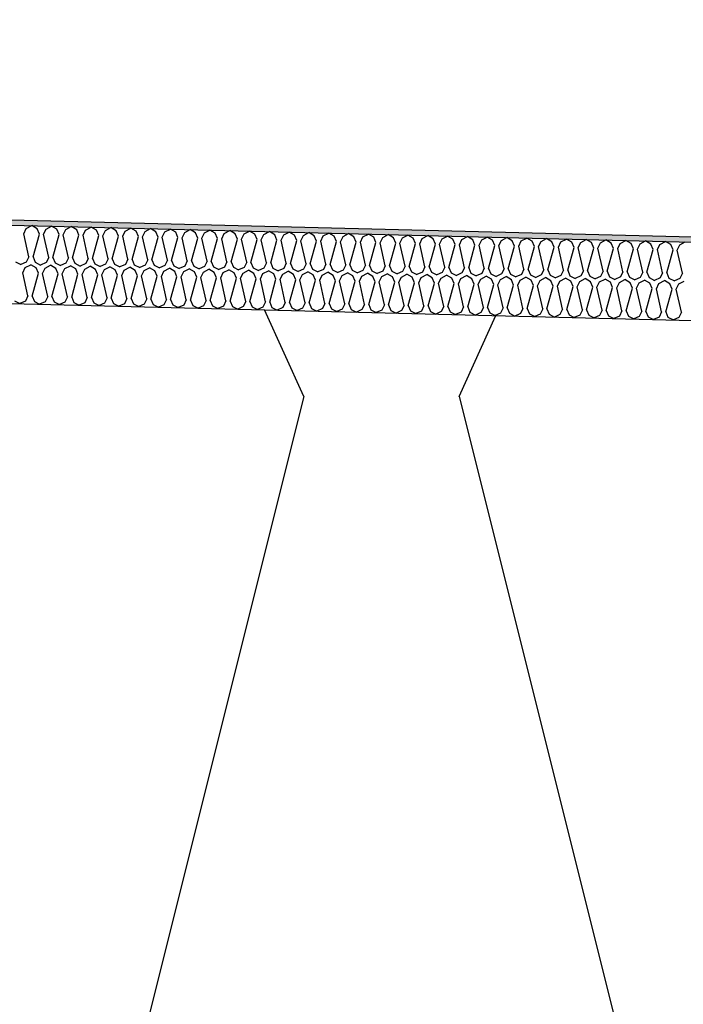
# Model space of a CAD drawing. Header units: millimetres. Extents: x -78790 to -55226, y -2070 to 11020.
# Tile 30 of 108: x -71886 to -71632, y 7064 to 7442. Entities that reach past the tile are written whole.
import ezdxf

# ---------------------------------------------------------------- set-up
doc = ezdxf.new("R2010")
doc.units = ezdxf.units.MM
doc.header["$LTSCALE"] = 0.5
doc.header["$MEASUREMENT"] = 0
doc.linetypes.add('PLINE', pattern=[0])
for name, color, linetype in [('261- Primærkonstruksjon (tak) (Skravur)(Nye konstruksjoner)', 7, 'Continuous'), ('261- Primærkonstruksjon (tak)(Nye konstruksjoner)', 7, 'Continuous'), ('262- Taktekking (Skravur)(Nye konstruksjoner)', 7, 'Continuous'), ('262- Taktekking(Nye konstruksjoner)', 7, 'Continuous')]:
    doc.layers.add(name, color=color, linetype=linetype)

# ---------------------------------------------------------------- blocks, each defined once
blk = doc.blocks.new('*X12')
at = {"layer": '262- Taktekking (Skravur)(Nye konstruksjoner)', "linetype": 'PLINE'}
for p, q in [((-71884.81, 7359.49), (-71883.84, 7361.49)), ((-71883.84, 7361.49), (-71881.74, 7362.6)), ((-71879.7, 7361.39), (-71881.74, 7362.6)), ((-71878.82, 7359.34), (-71879.7, 7361.39)), ((-71877.23, 7359.3), (-71876.25, 7361.3)), ((-71876.25, 7361.3), (-71874.15, 7362.41)), ((-71872.11, 7361.2), (-71874.15, 7362.41)), ((-71871.24, 7359.15), (-71872.11, 7361.2)), ((-71869.64, 7359.11), (-71868.67, 7361.12)), ((-71868.67, 7361.12), (-71866.57, 7362.22)), ((-71864.52, 7361.01), (-71866.57, 7362.22)), ((-71863.65, 7358.96), (-71864.52, 7361.01)), ((-71862.06, 7358.92), (-71861.08, 7360.93)), ((-71861.08, 7360.93), (-71858.98, 7362.03)), ((-71856.94, 7360.82), (-71858.98, 7362.03)), ((-71856.07, 7358.77), (-71856.94, 7360.82)), ((-71853.5, 7360.74), (-71851.4, 7361.84)), ((-71849.35, 7360.63), (-71851.4, 7361.84)), ((-71845.91, 7360.55), (-71843.81, 7361.65)), ((-71841.77, 7360.44), (-71843.81, 7361.65)), ((-71838.33, 7360.36), (-71836.23, 7361.46)), ((-71834.18, 7360.25), (-71836.23, 7361.46)), ((-71830.74, 7360.17), (-71828.64, 7361.27)), ((-71826.6, 7360.06), (-71828.64, 7361.27)), ((-71823.15, 7359.98), (-71821.05, 7361.08)), ((-71819.01, 7359.87), (-71821.05, 7361.08)), ((-71815.57, 7359.79), (-71813.47, 7360.89)), ((-71811.43, 7359.68), (-71813.47, 7360.89)), ((-71882.83, 7350.64), (-71884.81, 7359.49)), ((-71881.24, 7350.6), (-71878.82, 7359.34)), ((-71875.25, 7350.45), (-71877.23, 7359.3)), ((-71873.66, 7350.41), (-71871.24, 7359.15)), ((-71867.66, 7350.26), (-71869.64, 7359.11)), ((-71866.07, 7350.22), (-71863.65, 7358.96)), ((-71860.08, 7350.07), (-71862.06, 7358.92)), ((-71858.48, 7350.03), (-71856.07, 7358.77)), ((-71854.47, 7358.73), (-71853.5, 7360.74)), ((-71852.49, 7349.88), (-71854.47, 7358.73)), ((-71850.9, 7349.84), (-71848.48, 7358.58)), ((-71848.48, 7358.58), (-71849.35, 7360.63)), ((-71846.89, 7358.54), (-71845.91, 7360.55)), ((-71844.91, 7349.69), (-71846.89, 7358.54)), ((-71843.31, 7349.65), (-71840.89, 7358.39)), ((-71840.89, 7358.39), (-71841.77, 7360.44)), ((-71839.3, 7358.35), (-71838.33, 7360.36)), ((-71837.32, 7349.5), (-71839.3, 7358.35)), ((-71835.73, 7349.46), (-71833.31, 7358.2)), ((-71833.31, 7358.2), (-71834.18, 7360.25)), ((-71831.72, 7358.16), (-71830.74, 7360.17)), ((-71829.74, 7349.31), (-71831.72, 7358.16)), ((-71828.14, 7349.27), (-71825.72, 7358.01)), ((-71825.72, 7358.01), (-71826.6, 7360.06)), ((-71824.13, 7357.97), (-71823.15, 7359.98)), ((-71822.15, 7349.12), (-71824.13, 7357.97)), ((-71820.56, 7349.08), (-71818.14, 7357.82)), ((-71818.14, 7357.82), (-71819.01, 7359.87)), ((-71816.54, 7357.78), (-71815.57, 7359.79)), ((-71814.57, 7348.93), (-71816.54, 7357.78)), ((-71812.97, 7348.89), (-71810.55, 7357.63)), ((-71810.55, 7357.63), (-71811.43, 7359.68)), ((-71808.96, 7357.59), (-71807.98, 7359.6)), ((-71806.98, 7348.74), (-71808.96, 7357.59)), ((-71807.98, 7359.6), (-71805.88, 7360.7)), ((-71803.84, 7359.49), (-71805.88, 7360.7)), ((-71805.39, 7348.7), (-71802.97, 7357.44)), ((-71802.97, 7357.44), (-71803.84, 7359.49)), ((-71801.37, 7357.4), (-71800.4, 7359.41)), ((-71799.39, 7348.55), (-71801.37, 7357.4)), ((-71800.4, 7359.41), (-71798.3, 7360.51)), ((-71796.25, 7359.3), (-71798.3, 7360.51)), ((-71797.8, 7348.51), (-71795.38, 7357.25)), ((-71795.38, 7357.25), (-71796.25, 7359.3)), ((-71793.79, 7357.21), (-71792.81, 7359.22)), ((-71791.81, 7348.36), (-71793.79, 7357.21)), ((-71792.81, 7359.22), (-71790.71, 7360.32)), ((-71788.67, 7359.12), (-71790.71, 7360.32)), ((-71790.21, 7348.32), (-71787.8, 7357.06)), ((-71787.8, 7357.06), (-71788.67, 7359.12)), ((-71786.2, 7357.02), (-71785.23, 7359.03)), ((-71784.22, 7348.17), (-71786.2, 7357.02)), ((-71785.23, 7359.03), (-71783.13, 7360.13)), ((-71781.08, 7358.93), (-71783.13, 7360.13)), ((-71780.21, 7356.87), (-71781.08, 7358.93)), ((-71778.62, 7356.83), (-71777.64, 7358.84)), ((-71777.64, 7358.84), (-71775.54, 7359.94)), ((-71773.5, 7358.74), (-71775.54, 7359.94)), ((-71772.62, 7356.68), (-71773.5, 7358.74)), ((-71771.03, 7356.64), (-71770.06, 7358.65)), ((-71770.06, 7358.65), (-71767.96, 7359.75)), ((-71765.91, 7358.55), (-71767.96, 7359.75)), ((-71765.04, 7356.49), (-71765.91, 7358.55)), ((-71763.45, 7356.45), (-71762.47, 7358.46)), ((-71762.47, 7358.46), (-71760.37, 7359.56)), ((-71758.33, 7358.36), (-71760.37, 7359.56)), ((-71757.45, 7356.3), (-71758.33, 7358.36)), ((-71755.86, 7356.26), (-71754.88, 7358.27)), ((-71754.88, 7358.27), (-71752.78, 7359.37)), ((-71750.74, 7358.17), (-71752.78, 7359.37)), ((-71749.87, 7356.11), (-71750.74, 7358.17)), ((-71748.27, 7356.07), (-71747.3, 7358.08)), ((-71747.3, 7358.08), (-71745.2, 7359.19)), ((-71743.16, 7357.98), (-71745.2, 7359.19)), ((-71742.28, 7355.92), (-71743.16, 7357.98)), ((-71740.69, 7355.88), (-71739.71, 7357.89)), ((-71739.71, 7357.89), (-71737.61, 7359)), ((-71735.57, 7357.79), (-71737.61, 7359)), ((-71734.7, 7355.73), (-71735.57, 7357.79)), ((-71733.1, 7355.69), (-71732.13, 7357.7)), ((-71732.13, 7357.7), (-71730.03, 7358.81)), ((-71727.99, 7357.6), (-71730.03, 7358.81)), ((-71727.11, 7355.54), (-71727.99, 7357.6)), ((-71725.52, 7355.5), (-71724.54, 7357.51)), ((-71724.54, 7357.51), (-71722.44, 7358.62)), ((-71720.4, 7357.41), (-71722.44, 7358.62)), ((-71719.53, 7355.35), (-71720.4, 7357.41)), ((-71717.93, 7355.31), (-71716.96, 7357.32)), ((-71716.96, 7357.32), (-71714.86, 7358.43)), ((-71712.81, 7357.22), (-71714.86, 7358.43)), ((-71711.94, 7355.16), (-71712.81, 7357.22)), ((-71710.35, 7355.12), (-71709.37, 7357.13)), ((-71709.37, 7357.13), (-71707.27, 7358.24)), ((-71705.23, 7357.03), (-71707.27, 7358.24)), ((-71704.35, 7354.97), (-71705.23, 7357.03)), ((-71701.79, 7356.94), (-71699.69, 7358.05)), ((-71697.64, 7356.84), (-71699.69, 7358.05)), ((-71694.2, 7356.75), (-71692.1, 7357.86)), ((-71690.06, 7356.65), (-71692.1, 7357.86)), ((-71686.62, 7356.56), (-71684.51, 7357.67)), ((-71682.47, 7356.46), (-71684.51, 7357.67)), ((-71679.03, 7356.37), (-71676.93, 7357.48)), ((-71674.89, 7356.27), (-71676.93, 7357.48)), ((-71671.44, 7356.18), (-71669.34, 7357.29)), ((-71667.3, 7356.08), (-71669.34, 7357.29)), ((-71663.86, 7356), (-71661.76, 7357.1)), ((-71659.72, 7355.89), (-71661.76, 7357.1)), ((-71782.63, 7348.13), (-71780.21, 7356.87)), ((-71776.64, 7347.98), (-71778.62, 7356.83)), ((-71775.04, 7347.94), (-71772.62, 7356.68)), ((-71769.05, 7347.79), (-71771.03, 7356.64)), ((-71767.46, 7347.75), (-71765.04, 7356.49)), ((-71761.47, 7347.6), (-71763.45, 7356.45)), ((-71759.87, 7347.56), (-71757.45, 7356.3)), ((-71753.88, 7347.41), (-71755.86, 7356.26)), ((-71752.29, 7347.37), (-71749.87, 7356.11)), ((-71746.3, 7347.22), (-71748.27, 7356.07)), ((-71744.7, 7347.18), (-71742.28, 7355.92)), ((-71738.71, 7347.03), (-71740.69, 7355.88)), ((-71737.12, 7346.99), (-71734.7, 7355.73)), ((-71731.12, 7346.84), (-71733.1, 7355.69)), ((-71729.53, 7346.8), (-71727.11, 7355.54)), ((-71723.54, 7346.65), (-71725.52, 7355.5)), ((-71721.95, 7346.61), (-71719.53, 7355.35)), ((-71715.95, 7346.46), (-71717.93, 7355.31)), ((-71714.36, 7346.42), (-71711.94, 7355.16)), ((-71708.37, 7346.27), (-71710.35, 7355.12)), ((-71706.77, 7346.23), (-71704.35, 7354.97)), ((-71702.76, 7354.94), (-71701.79, 7356.94)), ((-71700.78, 7346.08), (-71702.76, 7354.94)), ((-71699.19, 7346.04), (-71696.77, 7354.79)), ((-71696.77, 7354.79), (-71697.64, 7356.84)), ((-71695.18, 7354.75), (-71694.2, 7356.75)), ((-71693.2, 7345.89), (-71695.18, 7354.75)), ((-71691.6, 7345.85), (-71689.18, 7354.6)), ((-71689.18, 7354.6), (-71690.06, 7356.65)), ((-71687.59, 7354.56), (-71686.62, 7356.56)), ((-71685.61, 7345.7), (-71687.59, 7354.56)), ((-71684.02, 7345.66), (-71681.6, 7354.41)), ((-71681.6, 7354.41), (-71682.47, 7356.46)), ((-71680, 7354.37), (-71679.03, 7356.37)), ((-71678.03, 7345.51), (-71680, 7354.37)), ((-71676.43, 7345.48), (-71674.01, 7354.22)), ((-71674.01, 7354.22), (-71674.89, 7356.27)), ((-71672.42, 7354.18), (-71671.44, 7356.18)), ((-71670.44, 7345.33), (-71672.42, 7354.18)), ((-71668.85, 7345.29), (-71666.43, 7354.03)), ((-71666.43, 7354.03), (-71667.3, 7356.08)), ((-71664.83, 7353.99), (-71663.86, 7356)), ((-71662.85, 7345.14), (-71664.83, 7353.99)), ((-71661.26, 7345.1), (-71658.84, 7353.84)), ((-71658.84, 7353.84), (-71659.72, 7355.89)), ((-71657.25, 7353.8), (-71656.27, 7355.81)), ((-71655.27, 7344.95), (-71657.25, 7353.8)), ((-71656.27, 7355.81), (-71654.17, 7356.91)), ((-71652.13, 7355.7), (-71654.17, 7356.91)), ((-71653.68, 7344.91), (-71651.26, 7353.65)), ((-71651.26, 7353.65), (-71652.13, 7355.7)), ((-71649.66, 7353.61), (-71648.69, 7355.62)), ((-71647.68, 7344.76), (-71649.66, 7353.61)), ((-71648.69, 7355.62), (-71646.59, 7356.72)), ((-71644.54, 7355.51), (-71646.59, 7356.72)), ((-71646.09, 7344.72), (-71643.67, 7353.46)), ((-71643.67, 7353.46), (-71644.54, 7355.51)), ((-71642.08, 7353.42), (-71641.1, 7355.43)), ((-71640.1, 7344.57), (-71642.08, 7353.42)), ((-71641.1, 7355.43), (-71639, 7356.53)), ((-71636.96, 7355.32), (-71639, 7356.53)), ((-71638.5, 7344.53), (-71636.09, 7353.27)), ((-71636.09, 7353.27), (-71636.96, 7355.32)), ((-71634.49, 7353.23), (-71633.52, 7355.24)), ((-71632.51, 7344.38), (-71634.49, 7353.23)), ((-71633.52, 7355.24), (-71631.42, 7356.34)), ((-71882.83, 7350.64), (-71883.81, 7348.63)), ((-71881.24, 7350.6), (-71880.37, 7348.54)), ((-71875.25, 7350.45), (-71876.22, 7348.44)), ((-71873.66, 7350.41), (-71872.78, 7348.35)), ((-71867.66, 7350.26), (-71868.64, 7348.25)), ((-71866.07, 7350.22), (-71865.2, 7348.16)), ((-71860.08, 7350.07), (-71861.05, 7348.06)), ((-71858.48, 7350.03), (-71857.61, 7347.97)), ((-71852.49, 7349.88), (-71853.47, 7347.87)), ((-71850.9, 7349.84), (-71850.03, 7347.78)), ((-71844.91, 7349.69), (-71845.88, 7347.68)), ((-71843.31, 7349.65), (-71842.44, 7347.59)), ((-71837.32, 7349.5), (-71838.3, 7347.49)), ((-71835.73, 7349.46), (-71834.85, 7347.4)), ((-71887.95, 7348.73), (-71885.91, 7347.7)), ((-71883.81, 7348.63), (-71885.91, 7347.7)), ((-71885.19, 7344.49), (-71884.21, 7346.5)), ((-71884.21, 7346.5), (-71882.11, 7347.6)), ((-71880.07, 7346.4), (-71882.11, 7347.6)), ((-71880.37, 7348.54), (-71878.32, 7347.51)), ((-71879.2, 7344.34), (-71880.07, 7346.4)), ((-71876.22, 7348.44), (-71878.32, 7347.51)), ((-71877.6, 7344.3), (-71876.63, 7346.31)), ((-71876.63, 7346.31), (-71874.53, 7347.41)), ((-71872.49, 7346.21), (-71874.53, 7347.41)), ((-71872.78, 7348.35), (-71870.73, 7347.32)), ((-71871.61, 7344.15), (-71872.49, 7346.21)), ((-71868.64, 7348.25), (-71870.73, 7347.32)), ((-71870.02, 7344.11), (-71869.04, 7346.12)), ((-71869.04, 7346.12), (-71866.94, 7347.22)), ((-71864.9, 7346.02), (-71866.94, 7347.22)), ((-71865.2, 7348.16), (-71863.15, 7347.13)), ((-71864.03, 7343.96), (-71864.9, 7346.02)), ((-71861.05, 7348.06), (-71863.15, 7347.13)), ((-71862.43, 7343.92), (-71861.46, 7345.93)), ((-71861.46, 7345.93), (-71859.36, 7347.03)), ((-71857.31, 7345.83), (-71859.36, 7347.03)), ((-71857.61, 7347.97), (-71855.56, 7346.94)), ((-71856.44, 7343.77), (-71857.31, 7345.83)), ((-71853.47, 7347.87), (-71855.56, 7346.94)), ((-71854.85, 7343.73), (-71853.87, 7345.74)), ((-71853.87, 7345.74), (-71851.77, 7346.84)), ((-71849.73, 7345.64), (-71851.77, 7346.84)), ((-71850.03, 7347.78), (-71847.98, 7346.75)), ((-71845.88, 7347.68), (-71847.98, 7346.75)), ((-71846.29, 7345.55), (-71844.19, 7346.66)), ((-71842.14, 7345.45), (-71844.19, 7346.66)), ((-71842.44, 7347.59), (-71840.39, 7346.56)), ((-71838.3, 7347.49), (-71840.39, 7346.56)), ((-71838.7, 7345.36), (-71836.6, 7346.47)), ((-71834.56, 7345.26), (-71836.6, 7346.47)), ((-71834.85, 7347.4), (-71832.81, 7346.37)), ((-71830.71, 7347.3), (-71832.81, 7346.37)), ((-71831.11, 7345.17), (-71829.01, 7346.28)), ((-71829.74, 7349.31), (-71830.71, 7347.3)), ((-71826.97, 7345.07), (-71829.01, 7346.28)), ((-71828.14, 7349.27), (-71827.27, 7347.21)), ((-71827.27, 7347.21), (-71825.22, 7346.18)), ((-71823.13, 7347.11), (-71825.22, 7346.18)), ((-71823.53, 7344.98), (-71821.43, 7346.09)), ((-71822.15, 7349.12), (-71823.13, 7347.11)), ((-71819.39, 7344.88), (-71821.43, 7346.09)), ((-71820.56, 7349.08), (-71819.68, 7347.02)), ((-71819.68, 7347.02), (-71817.64, 7345.99)), ((-71815.54, 7346.92), (-71817.64, 7345.99)), ((-71815.94, 7344.79), (-71813.84, 7345.9)), ((-71814.57, 7348.93), (-71815.54, 7346.92)), ((-71811.8, 7344.69), (-71813.84, 7345.9)), ((-71812.97, 7348.89), (-71812.1, 7346.83)), ((-71812.1, 7346.83), (-71810.05, 7345.8)), ((-71807.95, 7346.73), (-71810.05, 7345.8)), ((-71808.36, 7344.6), (-71806.26, 7345.71)), ((-71806.98, 7348.74), (-71807.95, 7346.73)), ((-71804.22, 7344.5), (-71806.26, 7345.71)), ((-71805.39, 7348.7), (-71804.51, 7346.64)), ((-71804.51, 7346.64), (-71802.47, 7345.61)), ((-71800.37, 7346.54), (-71802.47, 7345.61)), ((-71799.39, 7348.55), (-71800.37, 7346.54)), ((-71797.8, 7348.51), (-71796.93, 7346.45)), ((-71796.93, 7346.45), (-71794.88, 7345.42)), ((-71792.78, 7346.35), (-71794.88, 7345.42)), ((-71791.81, 7348.36), (-71792.78, 7346.35)), ((-71790.21, 7348.32), (-71789.34, 7346.27)), ((-71789.34, 7346.27), (-71787.29, 7345.23)), ((-71785.2, 7346.16), (-71787.29, 7345.23)), ((-71784.22, 7348.17), (-71785.2, 7346.16)), ((-71782.63, 7348.13), (-71781.76, 7346.08)), ((-71781.76, 7346.08), (-71779.71, 7345.04)), ((-71777.61, 7345.97), (-71779.71, 7345.04)), ((-71776.64, 7347.98), (-71777.61, 7345.97)), ((-71775.04, 7347.94), (-71774.17, 7345.89)), ((-71774.17, 7345.89), (-71772.12, 7344.85)), ((-71770.03, 7345.78), (-71772.12, 7344.85)), ((-71769.05, 7347.79), (-71770.03, 7345.78)), ((-71767.46, 7347.75), (-71766.58, 7345.7)), ((-71766.58, 7345.7), (-71764.54, 7344.66)), ((-71761.47, 7347.6), (-71762.44, 7345.59)), ((-71759.87, 7347.56), (-71759, 7345.51)), ((-71753.88, 7347.41), (-71754.86, 7345.4)), ((-71752.29, 7347.37), (-71751.41, 7345.32)), ((-71746.3, 7347.22), (-71747.27, 7345.21)), ((-71744.7, 7347.18), (-71743.83, 7345.13)), ((-71738.71, 7347.03), (-71739.68, 7345.02)), ((-71737.12, 7346.99), (-71736.24, 7344.94)), ((-71731.12, 7346.84), (-71732.1, 7344.83)), ((-71729.53, 7346.8), (-71728.66, 7344.75)), ((-71723.54, 7346.65), (-71724.51, 7344.64)), ((-71721.95, 7346.61), (-71721.07, 7344.56)), ((-71715.95, 7346.46), (-71716.93, 7344.45)), ((-71714.36, 7346.42), (-71713.49, 7344.37)), ((-71708.37, 7346.27), (-71709.34, 7344.27)), ((-71706.77, 7346.23), (-71705.9, 7344.18)), ((-71700.78, 7346.08), (-71701.76, 7344.08)), ((-71699.19, 7346.04), (-71698.31, 7343.99)), ((-71693.2, 7345.89), (-71694.17, 7343.89)), ((-71691.6, 7345.85), (-71690.73, 7343.8)), ((-71685.61, 7345.7), (-71686.59, 7343.7)), ((-71883.21, 7335.64), (-71885.19, 7344.49)), ((-71881.62, 7335.6), (-71879.2, 7344.34)), ((-71875.62, 7335.45), (-71877.6, 7344.3)), ((-71874.03, 7335.41), (-71871.61, 7344.15)), ((-71868.04, 7335.26), (-71870.02, 7344.11)), ((-71866.44, 7335.22), (-71864.03, 7343.96)), ((-71860.45, 7335.07), (-71862.43, 7343.92)), ((-71858.86, 7335.03), (-71856.44, 7343.77)), ((-71852.87, 7334.88), (-71854.85, 7343.73)), ((-71851.27, 7334.84), (-71848.85, 7343.58)), ((-71848.85, 7343.58), (-71849.73, 7345.64)), ((-71847.26, 7343.54), (-71846.29, 7345.55)), ((-71845.28, 7334.69), (-71847.26, 7343.54)), ((-71843.69, 7334.65), (-71841.27, 7343.39)), ((-71841.27, 7343.39), (-71842.14, 7345.45)), ((-71839.68, 7343.35), (-71838.7, 7345.36)), ((-71837.7, 7334.5), (-71839.68, 7343.35)), ((-71836.1, 7334.46), (-71833.68, 7343.2)), ((-71833.68, 7343.2), (-71834.56, 7345.26)), ((-71832.09, 7343.16), (-71831.11, 7345.17)), ((-71830.11, 7334.31), (-71832.09, 7343.16)), ((-71828.52, 7334.27), (-71826.1, 7343.01)), ((-71826.1, 7343.01), (-71826.97, 7345.07)), ((-71824.5, 7342.97), (-71823.53, 7344.98)), ((-71822.53, 7334.12), (-71824.5, 7342.97)), ((-71820.93, 7334.08), (-71818.51, 7342.82)), ((-71818.51, 7342.82), (-71819.39, 7344.88)), ((-71816.92, 7342.78), (-71815.94, 7344.79)), ((-71814.94, 7333.93), (-71816.92, 7342.78)), ((-71813.35, 7333.89), (-71810.93, 7342.63)), ((-71810.93, 7342.63), (-71811.8, 7344.69)), ((-71809.33, 7342.59), (-71808.36, 7344.6)), ((-71807.35, 7333.74), (-71809.33, 7342.59)), ((-71805.76, 7333.7), (-71803.34, 7342.44)), ((-71803.34, 7342.44), (-71804.22, 7344.5)), ((-71801.75, 7342.41), (-71800.77, 7344.41)), ((-71799.77, 7333.55), (-71801.75, 7342.41)), ((-71800.77, 7344.41), (-71798.67, 7345.52)), ((-71796.63, 7344.31), (-71798.67, 7345.52)), ((-71798.18, 7333.51), (-71795.76, 7342.26)), ((-71795.76, 7342.26), (-71796.63, 7344.31)), ((-71794.16, 7342.22), (-71793.19, 7344.22)), ((-71792.18, 7333.36), (-71794.16, 7342.22)), ((-71793.19, 7344.22), (-71791.09, 7345.33)), ((-71789.04, 7344.12), (-71791.09, 7345.33)), ((-71790.59, 7333.32), (-71788.17, 7342.07)), ((-71788.17, 7342.07), (-71789.04, 7344.12)), ((-71786.58, 7342.03), (-71785.6, 7344.03)), ((-71784.6, 7333.17), (-71786.58, 7342.03)), ((-71785.6, 7344.03), (-71783.5, 7345.14)), ((-71781.46, 7343.93), (-71783.5, 7345.14)), ((-71780.59, 7341.88), (-71781.46, 7343.93)), ((-71778.99, 7341.84), (-71778.02, 7343.84)), ((-71778.02, 7343.84), (-71775.92, 7344.95)), ((-71773.87, 7343.74), (-71775.92, 7344.95)), ((-71773, 7341.69), (-71773.87, 7343.74)), ((-71771.41, 7341.65), (-71770.43, 7343.65)), ((-71770.43, 7343.65), (-71768.33, 7344.76)), ((-71766.29, 7343.55), (-71768.33, 7344.76)), ((-71765.41, 7341.5), (-71766.29, 7343.55)), ((-71762.44, 7345.59), (-71764.54, 7344.66)), ((-71763.82, 7341.46), (-71762.85, 7343.47)), ((-71762.85, 7343.47), (-71760.74, 7344.57)), ((-71758.7, 7343.36), (-71760.74, 7344.57)), ((-71759, 7345.51), (-71756.95, 7344.47)), ((-71757.83, 7341.31), (-71758.7, 7343.36)), ((-71754.86, 7345.4), (-71756.95, 7344.47)), ((-71756.23, 7341.27), (-71755.26, 7343.28)), ((-71755.26, 7343.28), (-71753.16, 7344.38)), ((-71751.12, 7343.17), (-71753.16, 7344.38)), ((-71751.41, 7345.32), (-71749.37, 7344.28)), ((-71750.24, 7341.12), (-71751.12, 7343.17)), ((-71747.27, 7345.21), (-71749.37, 7344.28)), ((-71748.65, 7341.08), (-71747.67, 7343.09)), ((-71747.67, 7343.09), (-71745.57, 7344.19)), ((-71743.53, 7342.98), (-71745.57, 7344.19)), ((-71743.83, 7345.13), (-71741.78, 7344.1)), ((-71742.66, 7340.93), (-71743.53, 7342.98)), ((-71739.68, 7345.02), (-71741.78, 7344.1)), ((-71741.06, 7340.89), (-71740.09, 7342.9)), ((-71740.09, 7342.9), (-71737.99, 7344)), ((-71735.95, 7342.79), (-71737.99, 7344)), ((-71736.24, 7344.94), (-71734.2, 7343.91)), ((-71735.07, 7340.74), (-71735.95, 7342.79)), ((-71732.1, 7344.83), (-71734.2, 7343.91)), ((-71733.48, 7340.7), (-71732.5, 7342.71)), ((-71732.5, 7342.71), (-71730.4, 7343.81)), ((-71728.36, 7342.6), (-71730.4, 7343.81)), ((-71728.66, 7344.75), (-71726.61, 7343.72)), ((-71727.49, 7340.55), (-71728.36, 7342.6)), ((-71724.51, 7344.64), (-71726.61, 7343.72)), ((-71725.89, 7340.51), (-71724.92, 7342.52)), ((-71724.92, 7342.52), (-71722.82, 7343.62)), ((-71720.77, 7342.41), (-71722.82, 7343.62)), ((-71721.07, 7344.56), (-71719.02, 7343.53)), ((-71719.9, 7340.36), (-71720.77, 7342.41)), ((-71716.93, 7344.45), (-71719.02, 7343.53)), ((-71718.31, 7340.32), (-71717.33, 7342.33)), ((-71717.33, 7342.33), (-71715.23, 7343.43)), ((-71713.19, 7342.22), (-71715.23, 7343.43)), ((-71713.49, 7344.37), (-71711.44, 7343.34)), ((-71712.32, 7340.17), (-71713.19, 7342.22)), ((-71709.34, 7344.27), (-71711.44, 7343.34)), ((-71710.72, 7340.13), (-71709.75, 7342.14)), ((-71709.75, 7342.14), (-71707.65, 7343.24)), ((-71705.6, 7342.03), (-71707.65, 7343.24)), ((-71705.9, 7344.18), (-71703.85, 7343.15)), ((-71704.73, 7339.98), (-71705.6, 7342.03)), ((-71701.76, 7344.08), (-71703.85, 7343.15)), ((-71703.14, 7339.94), (-71702.16, 7341.95)), ((-71702.16, 7341.95), (-71700.06, 7343.05)), ((-71698.02, 7341.84), (-71700.06, 7343.05)), ((-71698.31, 7343.99), (-71696.27, 7342.96)), ((-71694.17, 7343.89), (-71696.27, 7342.96)), ((-71694.58, 7341.76), (-71692.48, 7342.86)), ((-71690.43, 7341.65), (-71692.48, 7342.86)), ((-71690.73, 7343.8), (-71688.68, 7342.77)), ((-71686.59, 7343.7), (-71688.68, 7342.77)), ((-71686.99, 7341.57), (-71684.89, 7342.67)), ((-71682.85, 7341.47), (-71684.89, 7342.67)), ((-71684.02, 7345.66), (-71683.14, 7343.61)), ((-71683.14, 7343.61), (-71681.1, 7342.58)), ((-71679, 7343.51), (-71681.1, 7342.58)), ((-71679.4, 7341.38), (-71677.3, 7342.48)), ((-71678.03, 7345.51), (-71679, 7343.51)), ((-71675.26, 7341.28), (-71677.3, 7342.48)), ((-71676.43, 7345.48), (-71675.56, 7343.42)), ((-71675.56, 7343.42), (-71673.51, 7342.39)), ((-71671.42, 7343.32), (-71673.51, 7342.39)), ((-71671.82, 7341.19), (-71669.72, 7342.29)), ((-71670.44, 7345.33), (-71671.42, 7343.32)), ((-71667.68, 7341.09), (-71669.72, 7342.29)), ((-71668.85, 7345.29), (-71667.97, 7343.23)), ((-71667.97, 7343.23), (-71665.93, 7342.2)), ((-71663.83, 7343.13), (-71665.93, 7342.2)), ((-71664.23, 7341), (-71662.13, 7342.1)), ((-71662.85, 7345.14), (-71663.83, 7343.13)), ((-71660.09, 7340.9), (-71662.13, 7342.1)), ((-71661.26, 7345.1), (-71660.39, 7343.04)), ((-71660.39, 7343.04), (-71658.34, 7342.01)), ((-71656.24, 7342.94), (-71658.34, 7342.01)), ((-71656.65, 7340.81), (-71654.55, 7341.91)), ((-71655.27, 7344.95), (-71656.24, 7342.94)), ((-71652.5, 7340.71), (-71654.55, 7341.91)), ((-71653.68, 7344.91), (-71652.8, 7342.85)), ((-71652.8, 7342.85), (-71650.75, 7341.82)), ((-71648.66, 7342.75), (-71650.75, 7341.82)), ((-71647.68, 7344.76), (-71648.66, 7342.75)), ((-71646.09, 7344.72), (-71645.22, 7342.66)), ((-71645.22, 7342.66), (-71643.17, 7341.63)), ((-71641.07, 7342.56), (-71643.17, 7341.63)), ((-71640.1, 7344.57), (-71641.07, 7342.56)), ((-71638.5, 7344.53), (-71637.63, 7342.47)), ((-71637.63, 7342.47), (-71635.58, 7341.44)), ((-71633.49, 7342.37), (-71635.58, 7341.44)), ((-71632.51, 7344.38), (-71633.49, 7342.37)), ((-71783, 7333.13), (-71780.59, 7341.88)), ((-71777.01, 7332.98), (-71778.99, 7341.84)), ((-71775.42, 7332.95), (-71773, 7341.69)), ((-71769.43, 7332.8), (-71771.41, 7341.65)), ((-71767.83, 7332.76), (-71765.41, 7341.5)), ((-71761.84, 7332.61), (-71763.82, 7341.46)), ((-71760.25, 7332.57), (-71757.83, 7341.31)), ((-71754.26, 7332.42), (-71756.23, 7341.27)), ((-71752.66, 7332.38), (-71750.24, 7341.12)), ((-71746.67, 7332.23), (-71748.65, 7341.08)), ((-71745.08, 7332.19), (-71742.66, 7340.93)), ((-71739.08, 7332.04), (-71741.06, 7340.89)), ((-71737.49, 7332), (-71735.07, 7340.74)), ((-71731.5, 7331.85), (-71733.48, 7340.7)), ((-71729.91, 7331.81), (-71727.49, 7340.55)), ((-71723.91, 7331.66), (-71725.89, 7340.51)), ((-71722.32, 7331.62), (-71719.9, 7340.36)), ((-71716.33, 7331.47), (-71718.31, 7340.32)), ((-71714.73, 7331.43), (-71712.32, 7340.17)), ((-71708.74, 7331.28), (-71710.72, 7340.13)), ((-71707.15, 7331.24), (-71704.73, 7339.98)), ((-71701.16, 7331.09), (-71703.14, 7339.94)), ((-71699.56, 7331.05), (-71697.14, 7339.79)), ((-71697.14, 7339.79), (-71698.02, 7341.84)), ((-71695.55, 7339.75), (-71694.58, 7341.76)), ((-71693.57, 7330.9), (-71695.55, 7339.75)), ((-71691.98, 7330.86), (-71689.56, 7339.6)), ((-71689.56, 7339.6), (-71690.43, 7341.65)), ((-71687.97, 7339.56), (-71686.99, 7341.57)), ((-71685.99, 7330.71), (-71687.97, 7339.56)), ((-71684.39, 7330.67), (-71681.97, 7339.41)), ((-71681.97, 7339.41), (-71682.85, 7341.47)), ((-71680.38, 7339.37), (-71679.4, 7341.38)), ((-71678.4, 7330.52), (-71680.38, 7339.37)), ((-71676.81, 7330.48), (-71674.39, 7339.22)), ((-71674.39, 7339.22), (-71675.26, 7341.28)), ((-71672.79, 7339.18), (-71671.82, 7341.19)), ((-71670.81, 7330.33), (-71672.79, 7339.18)), ((-71669.22, 7330.29), (-71666.8, 7339.03)), ((-71666.8, 7339.03), (-71667.68, 7341.09)), ((-71665.21, 7338.99), (-71664.23, 7341)), ((-71663.23, 7330.14), (-71665.21, 7338.99)), ((-71661.64, 7330.1), (-71659.22, 7338.84)), ((-71659.22, 7338.84), (-71660.09, 7340.9)), ((-71657.62, 7338.8), (-71656.65, 7340.81)), ((-71655.64, 7329.95), (-71657.62, 7338.8)), ((-71654.05, 7329.91), (-71651.63, 7338.65)), ((-71651.63, 7338.65), (-71652.5, 7340.71)), ((-71650.04, 7338.61), (-71649.06, 7340.62)), ((-71648.06, 7329.76), (-71650.04, 7338.61)), ((-71649.06, 7340.62), (-71646.96, 7341.72)), ((-71644.92, 7340.52), (-71646.96, 7341.72)), ((-71646.46, 7329.72), (-71644.05, 7338.46)), ((-71644.05, 7338.46), (-71644.92, 7340.52)), ((-71642.45, 7338.42), (-71641.48, 7340.43)), ((-71640.47, 7329.57), (-71642.45, 7338.42)), ((-71641.48, 7340.43), (-71639.38, 7341.54)), ((-71637.33, 7340.33), (-71639.38, 7341.54)), ((-71638.88, 7329.53), (-71636.46, 7338.27)), ((-71636.46, 7338.27), (-71637.33, 7340.33)), ((-71634.87, 7338.23), (-71633.89, 7340.24)), ((-71632.89, 7329.38), (-71634.87, 7338.23)), ((-71633.89, 7340.24), (-71631.79, 7341.35)), ((-71883.21, 7335.64), (-71884.18, 7333.63)), ((-71881.62, 7335.6), (-71880.74, 7333.55)), ((-71875.62, 7335.45), (-71876.6, 7333.44)), ((-71874.03, 7335.41), (-71873.16, 7333.36)), ((-71868.04, 7335.26), (-71869.01, 7333.25)), ((-71866.44, 7335.22), (-71865.57, 7333.17)), ((-71860.45, 7335.07), (-71861.43, 7333.06)), ((-71858.86, 7335.03), (-71857.99, 7332.98)), ((-71852.87, 7334.88), (-71853.84, 7332.87)), ((-71851.27, 7334.84), (-71850.4, 7332.79)), ((-71845.28, 7334.69), (-71846.26, 7332.68)), ((-71843.69, 7334.65), (-71842.81, 7332.6)), ((-71837.7, 7334.5), (-71838.67, 7332.49)), ((-71836.1, 7334.46), (-71835.23, 7332.41)), ((-71888.33, 7333.74), (-71886.28, 7332.7)), ((-71884.18, 7333.63), (-71886.28, 7332.7)), ((-71880.74, 7333.55), (-71878.7, 7332.51)), ((-71876.6, 7333.44), (-71878.7, 7332.51)), ((-71873.16, 7333.36), (-71871.11, 7332.32)), ((-71869.01, 7333.25), (-71871.11, 7332.32)), ((-71865.57, 7333.17), (-71863.52, 7332.13)), ((-71861.43, 7333.06), (-71863.52, 7332.13)), ((-71857.99, 7332.98), (-71855.94, 7331.94)), ((-71853.84, 7332.87), (-71855.94, 7331.94)), ((-71850.4, 7332.79), (-71848.35, 7331.75)), ((-71846.26, 7332.68), (-71848.35, 7331.75)), ((-71842.81, 7332.6), (-71840.77, 7331.57)), ((-71838.67, 7332.49), (-71840.77, 7331.57)), ((-71835.23, 7332.41), (-71833.18, 7331.38)), ((-71831.09, 7332.3), (-71833.18, 7331.38)), ((-71830.11, 7334.31), (-71831.09, 7332.3)), ((-71828.52, 7334.27), (-71827.64, 7332.22)), ((-71827.64, 7332.22), (-71825.6, 7331.19)), ((-71823.5, 7332.11), (-71825.6, 7331.19)), ((-71822.53, 7334.12), (-71823.5, 7332.11)), ((-71820.93, 7334.08), (-71820.06, 7332.03)), ((-71820.06, 7332.03), (-71818.01, 7331)), ((-71815.92, 7331.92), (-71818.01, 7331)), ((-71814.94, 7333.93), (-71815.92, 7331.92)), ((-71813.35, 7333.89), (-71812.47, 7331.84)), ((-71812.47, 7331.84), (-71810.43, 7330.81)), ((-71808.33, 7331.74), (-71810.43, 7330.81)), ((-71807.35, 7333.74), (-71808.33, 7331.74)), ((-71805.76, 7333.7), (-71804.89, 7331.65)), ((-71804.89, 7331.65), (-71802.84, 7330.62)), ((-71800.74, 7331.55), (-71802.84, 7330.62)), ((-71799.77, 7333.55), (-71800.74, 7331.55)), ((-71798.18, 7333.51), (-71797.3, 7331.46)), ((-71797.3, 7331.46), (-71795.25, 7330.43)), ((-71793.16, 7331.36), (-71795.25, 7330.43)), ((-71792.18, 7333.36), (-71793.16, 7331.36)), ((-71790.59, 7333.32), (-71789.72, 7331.27)), ((-71789.72, 7331.27), (-71787.67, 7330.24)), ((-71785.57, 7331.17), (-71787.67, 7330.24)), ((-71784.6, 7333.17), (-71785.57, 7331.17)), ((-71783, 7333.13), (-71782.13, 7331.08)), ((-71782.13, 7331.08), (-71780.08, 7330.05)), ((-71777.99, 7330.98), (-71780.08, 7330.05)), ((-71777.01, 7332.98), (-71777.99, 7330.98)), ((-71775.42, 7332.95), (-71774.54, 7330.89)), ((-71774.54, 7330.89), (-71772.5, 7329.86)), ((-71770.4, 7330.79), (-71772.5, 7329.86)), ((-71769.43, 7332.8), (-71770.4, 7330.79)), ((-71767.83, 7332.76), (-71766.96, 7330.7)), ((-71766.96, 7330.7), (-71764.91, 7329.67)), ((-71762.82, 7330.6), (-71764.91, 7329.67)), ((-71761.84, 7332.61), (-71762.82, 7330.6)), ((-71760.25, 7332.57), (-71759.37, 7330.51)), ((-71754.26, 7332.42), (-71755.23, 7330.41)), ((-71752.66, 7332.38), (-71751.79, 7330.32)), ((-71746.67, 7332.23), (-71747.65, 7330.22)), ((-71745.08, 7332.19), (-71744.2, 7330.13)), ((-71739.08, 7332.04), (-71740.06, 7330.03)), ((-71737.49, 7332), (-71736.62, 7329.94)), ((-71731.5, 7331.85), (-71732.47, 7329.84)), ((-71729.91, 7331.81), (-71729.03, 7329.75)), ((-71723.91, 7331.66), (-71724.89, 7329.65)), ((-71722.32, 7331.62), (-71721.45, 7329.56)), ((-71716.33, 7331.47), (-71717.3, 7329.46)), ((-71714.73, 7331.43), (-71713.86, 7329.37)), ((-71708.74, 7331.28), (-71709.72, 7329.27)), ((-71707.15, 7331.24), (-71706.28, 7329.18)), ((-71701.16, 7331.09), (-71702.13, 7329.08)), ((-71699.56, 7331.05), (-71698.69, 7328.99)), ((-71693.57, 7330.9), (-71694.55, 7328.89)), ((-71691.98, 7330.86), (-71691.1, 7328.8)), ((-71685.99, 7330.71), (-71686.96, 7328.7)), ((-71684.39, 7330.67), (-71683.52, 7328.61)), ((-71759.37, 7330.51), (-71757.33, 7329.48)), ((-71755.23, 7330.41), (-71757.33, 7329.48)), ((-71751.79, 7330.32), (-71749.74, 7329.29)), ((-71747.65, 7330.22), (-71749.74, 7329.29)), ((-71744.2, 7330.13), (-71742.16, 7329.1)), ((-71740.06, 7330.03), (-71742.16, 7329.1)), ((-71736.62, 7329.94), (-71734.57, 7328.91)), ((-71732.47, 7329.84), (-71734.57, 7328.91)), ((-71729.03, 7329.75), (-71726.98, 7328.72)), ((-71724.89, 7329.65), (-71726.98, 7328.72)), ((-71721.45, 7329.56), (-71719.4, 7328.53)), ((-71717.3, 7329.46), (-71719.4, 7328.53)), ((-71713.86, 7329.37), (-71711.81, 7328.34)), ((-71709.72, 7329.27), (-71711.81, 7328.34)), ((-71706.28, 7329.18), (-71704.23, 7328.15)), ((-71702.13, 7329.08), (-71704.23, 7328.15)), ((-71698.69, 7328.99), (-71696.64, 7327.96)), ((-71694.55, 7328.89), (-71696.64, 7327.96)), ((-71691.1, 7328.8), (-71689.06, 7327.77)), ((-71686.96, 7328.7), (-71689.06, 7327.77)), ((-71683.52, 7328.61), (-71681.47, 7327.58)), ((-71679.38, 7328.51), (-71681.47, 7327.58)), ((-71678.4, 7330.52), (-71679.38, 7328.51)), ((-71676.81, 7330.48), (-71675.93, 7328.43)), ((-71675.93, 7328.43), (-71673.89, 7327.39)), ((-71671.79, 7328.32), (-71673.89, 7327.39)), ((-71670.81, 7330.33), (-71671.79, 7328.32)), ((-71669.22, 7330.29), (-71668.35, 7328.24)), ((-71668.35, 7328.24), (-71666.3, 7327.2)), ((-71664.2, 7328.13), (-71666.3, 7327.2)), ((-71663.23, 7330.14), (-71664.2, 7328.13)), ((-71661.64, 7330.1), (-71660.76, 7328.05)), ((-71660.76, 7328.05), (-71658.72, 7327.01)), ((-71656.62, 7327.94), (-71658.72, 7327.01)), ((-71655.64, 7329.95), (-71656.62, 7327.94)), ((-71654.05, 7329.91), (-71653.18, 7327.86)), ((-71653.18, 7327.86), (-71651.13, 7326.82)), ((-71649.03, 7327.75), (-71651.13, 7326.82)), ((-71648.06, 7329.76), (-71649.03, 7327.75)), ((-71646.46, 7329.72), (-71645.59, 7327.67)), ((-71645.59, 7327.67), (-71643.54, 7326.63)), ((-71641.45, 7327.56), (-71643.54, 7326.63)), ((-71640.47, 7329.57), (-71641.45, 7327.56)), ((-71638.88, 7329.53), (-71638.01, 7327.48)), ((-71638.01, 7327.48), (-71635.96, 7326.44)), ((-71633.86, 7327.37), (-71635.96, 7326.44)), ((-71632.89, 7329.38), (-71633.86, 7327.37))]:
    blk.add_line(p, q, dxfattribs=at)
blk = doc.blocks.new('*X13')
at = {"layer": '261- Primærkonstruksjon (tak) (Skravur)(Nye konstruksjoner)', "linetype": 'PLINE'}
for p, q in [((-71777.48, 7297.13), (-71792.6, 7330.36)), ((-71718.01, 7297.13), (-71703.9, 7328.14)), ((-71777.48, 7297.13), (-71859.53, 6968.93)), ((-71718.01, 7297.13), (-71635.96, 6968.93))]:
    blk.add_line(p, q, dxfattribs=at)

msp = doc.modelspace()

# ---------------------------------------------------------------- hatches: boundary and pattern name
at = {"layer": '262- Taktekking (Skravur)(Nye konstruksjoner)', "linetype": 'Continuous'}
msp.add_hatch(color=256, dxfattribs=at).paths.add_polyline_path([(-61378.16, 7102.01), (-74958.16, 7441.51), (-74958.16, 7439.51), (-61378.16, 7100.01)])

# ---------------------------------------------------------------- linework, layer by layer
at = {"layer": '262- Taktekking(Nye konstruksjoner)', "linetype": 'PLINE'}
for p, q in [((-74960.16, 7441.56), (-61378.16, 7102.01)), ((-74960.16, 7439.56), (-61378.16, 7100.01)), ((-74958.16, 7409.5), (-61378.16, 7070))]:
    msp.add_line(p, q, dxfattribs=at)

# ---------------------------------------------------------------- block references
at = {"layer": '261- Primærkonstruksjon (tak)(Nye konstruksjoner)'}
msp.add_blockref('*X13', (0, 0), dxfattribs=at)
at = {"layer": '262- Taktekking(Nye konstruksjoner)'}
msp.add_blockref('*X12', (0, 0), dxfattribs=at)

doc.saveas('drawing.dxf')
